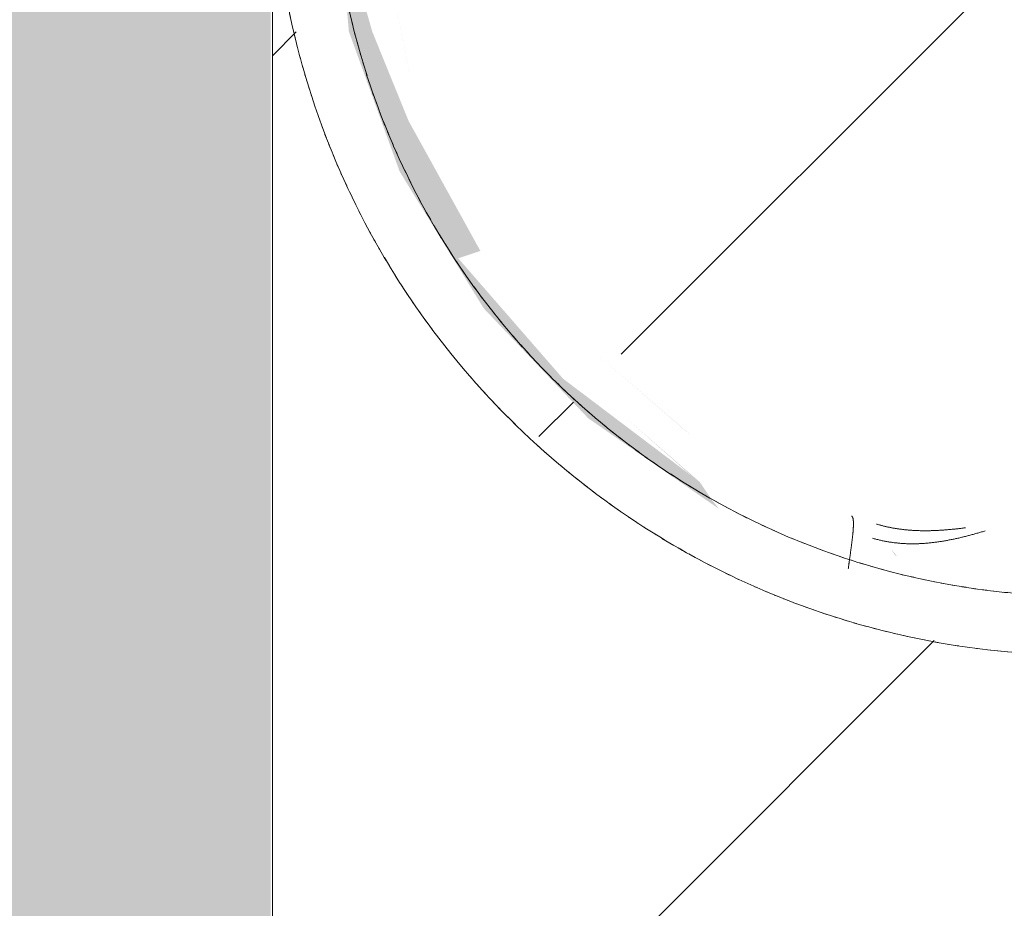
# Model space of a CAD drawing. Header units: millimetres. Extents: x 16156 to 91527, y 4646 to 113494.
# Tile 162 of 210: x 24425 to 24760, y 81921 to 82223. Entities that reach past the tile are written whole.
import ezdxf

# ---------------------------------------------------------------- set-up
doc = ezdxf.new("R2010")
doc.units = ezdxf.units.MM
doc.linetypes.add('ARC Demolished', pattern=[7.14375, 4.7625, -2.38125])
for name, color, linetype, lineweight in [('A--A2__Ruwbouw', 8, 'Continuous', 9), ('A--AR9__AlgVoorz', 1, 'Continuous', 9), ('A--L22__Binnenwanden', 2, 'Continuous', 9), ('A--L74__VasteSanitaireVoorz', 1, 'ARC Demolished', 9), ('A--L82__LosseGebruikersInvent', 1, 'ARC Demolished', 9), ('A--LR9__AlgVoorz', 7, 'Continuous', 9)]:
    doc.layers.add(name, color=color, linetype=linetype, lineweight=lineweight)
pattern_1 = [(45, (0, 0), (-212.132, 212.132), [])]
pattern_2 = [(135, (82282.24, -24786.26), (-212.132, -212.132), [])]

# ---------------------------------------------------------------- blocks, each defined once
blk = doc.blocks.new('FP_199-AB-Begane grond - slooptekening')
at = {"layer": 'A--L82__LosseGebruikersInvent', "color": 240, "linetype": 'Continuous'}
for p, q in [((24715.49, 82046.99), (24715.8, 82046.9)), ((24715.49, 82046.99), (24715.8, 82046.9)), ((24715.8, 82046.9), (24716.1, 82046.81)), ((24715.8, 82046.9), (24716.1, 82046.81)), ((24716.1, 82046.81), (24716.4, 82046.73)), ((24716.1, 82046.81), (24716.4, 82046.73)), ((24716.4, 82046.73), (24716.71, 82046.65)), ((24716.4, 82046.73), (24716.71, 82046.65)), ((24716.71, 82046.65), (24717.01, 82046.57)), ((24716.71, 82046.65), (24717.01, 82046.57)), ((24717.01, 82046.57), (24717.32, 82046.49)), ((24717.01, 82046.57), (24717.32, 82046.49)), ((24717.32, 82046.49), (24717.63, 82046.41)), ((24717.32, 82046.49), (24717.63, 82046.41)), ((24717.63, 82046.41), (24717.93, 82046.34)), ((24717.63, 82046.41), (24717.93, 82046.34)), ((24717.93, 82046.34), (24718.24, 82046.27)), ((24717.93, 82046.34), (24718.24, 82046.27)), ((24718.24, 82046.27), (24718.55, 82046.2)), ((24718.24, 82046.27), (24718.55, 82046.2)), ((24741.01, 82046.25), (24741.33, 82046.31)), ((24741.01, 82046.25), (24741.33, 82046.31)), ((24741.33, 82046.31), (24741.66, 82046.37)), ((24741.33, 82046.31), (24741.66, 82046.37)), ((24741.66, 82046.37), (24741.98, 82046.43)), ((24741.66, 82046.37), (24741.98, 82046.43)), ((24741.98, 82046.43), (24742.31, 82046.5)), ((24741.98, 82046.43), (24742.31, 82046.5)), ((24742.31, 82046.5), (24742.64, 82046.56)), ((24742.31, 82046.5), (24742.64, 82046.56)), ((24742.64, 82046.56), (24742.96, 82046.63)), ((24742.64, 82046.56), (24742.96, 82046.63)), ((24742.96, 82046.63), (24743.29, 82046.7)), ((24742.96, 82046.63), (24743.29, 82046.7)), ((24743.29, 82046.7), (24743.61, 82046.77)), ((24743.29, 82046.7), (24743.61, 82046.77)), ((24743.61, 82046.77), (24743.94, 82046.84)), ((24743.61, 82046.77), (24743.94, 82046.84)), ((24743.94, 82046.84), (24744.26, 82046.91)), ((24743.94, 82046.84), (24744.26, 82046.91)), ((24744.26, 82046.91), (24744.59, 82046.98)), ((24744.26, 82046.91), (24744.59, 82046.98)), ((24744.59, 82046.98), (24744.91, 82047.05)), ((24744.59, 82046.98), (24744.91, 82047.05)), ((24744.91, 82047.05), (24745.23, 82047.13)), ((24744.91, 82047.05), (24745.23, 82047.13)), ((24745.23, 82047.13), (24745.56, 82047.21)), ((24745.23, 82047.13), (24745.56, 82047.21)), ((24745.56, 82047.21), (24745.88, 82047.28)), ((24745.56, 82047.21), (24745.88, 82047.28)), ((24745.88, 82047.28), (24746.21, 82047.36)), ((24745.88, 82047.28), (24746.21, 82047.36)), ((24746.21, 82047.36), (24746.53, 82047.44)), ((24746.21, 82047.36), (24746.53, 82047.44)), ((24746.53, 82047.44), (24746.85, 82047.52)), ((24746.53, 82047.44), (24746.85, 82047.52)), ((24746.85, 82047.52), (24747.18, 82047.6)), ((24746.85, 82047.52), (24747.18, 82047.6)), ((24747.18, 82047.6), (24747.5, 82047.68)), ((24747.18, 82047.6), (24747.5, 82047.68)), ((24747.5, 82047.68), (24747.82, 82047.77)), ((24747.5, 82047.68), (24747.82, 82047.77)), ((24747.82, 82047.77), (24748.15, 82047.85)), ((24747.82, 82047.77), (24748.15, 82047.85)), ((24748.15, 82047.85), (24748.47, 82047.93)), ((24748.15, 82047.85), (24748.47, 82047.93)), ((24748.47, 82047.93), (24748.79, 82048.02)), ((24748.47, 82047.93), (24748.79, 82048.02)), ((24748.79, 82048.02), (24749.11, 82048.1)), ((24748.79, 82048.02), (24749.11, 82048.1)), ((24749.11, 82048.1), (24749.43, 82048.19)), ((24749.11, 82048.1), (24749.43, 82048.19)), ((24749.43, 82048.19), (24749.76, 82048.28)), ((24749.43, 82048.19), (24749.76, 82048.28)), ((24749.76, 82048.28), (24750.08, 82048.37)), ((24749.76, 82048.28), (24750.08, 82048.37)), ((24750.08, 82048.37), (24750.4, 82048.46)), ((24750.08, 82048.37), (24750.4, 82048.46)), ((24750.4, 82048.46), (24750.72, 82048.55)), ((24750.4, 82048.46), (24750.72, 82048.55)), ((24750.72, 82048.55), (24751.04, 82048.64)), ((24750.72, 82048.55), (24751.04, 82048.64)), ((24751.04, 82048.64), (24751.36, 82048.73)), ((24751.04, 82048.64), (24751.36, 82048.73)), ((24751.36, 82048.73), (24751.68, 82048.82)), ((24751.36, 82048.73), (24751.68, 82048.82)), ((24751.68, 82048.82), (24752, 82048.91)), ((24751.68, 82048.82), (24752, 82048.91)), ((24752, 82048.91), (24752.32, 82049.01)), ((24752, 82048.91), (24752.32, 82049.01)), ((24752.32, 82049.01), (24752.64, 82049.1)), ((24752.32, 82049.01), (24752.64, 82049.1)), ((24752.64, 82049.1), (24752.96, 82049.19)), ((24752.64, 82049.1), (24752.96, 82049.19)), ((24752.96, 82049.19), (24753.28, 82049.29)), ((24752.96, 82049.19), (24753.28, 82049.29)), ((24753.28, 82049.29), (24753.6, 82049.38)), ((24753.28, 82049.29), (24753.6, 82049.38)), ((24753.6, 82049.38), (24753.91, 82049.48)), ((24753.6, 82049.38), (24753.91, 82049.48)), ((24718.55, 82046.2), (24718.86, 82046.13)), ((24718.55, 82046.2), (24718.86, 82046.13)), ((24718.86, 82046.13), (24719.17, 82046.07)), ((24718.86, 82046.13), (24719.17, 82046.07)), ((24719.17, 82046.07), (24719.48, 82046.01)), ((24719.17, 82046.07), (24719.48, 82046.01)), ((24719.48, 82046.01), (24719.79, 82045.94)), ((24719.48, 82046.01), (24719.79, 82045.94)), ((24719.79, 82045.94), (24720.1, 82045.89)), ((24719.79, 82045.94), (24720.1, 82045.89)), ((24720.1, 82045.89), (24720.41, 82045.83)), ((24720.1, 82045.89), (24720.41, 82045.83)), ((24720.41, 82045.83), (24720.72, 82045.78)), ((24720.41, 82045.83), (24720.72, 82045.78)), ((24720.72, 82045.78), (24721.04, 82045.72)), ((24720.72, 82045.78), (24721.04, 82045.72)), ((24721.04, 82045.72), (24721.35, 82045.67)), ((24721.04, 82045.72), (24721.35, 82045.67)), ((24721.35, 82045.67), (24721.66, 82045.62)), ((24721.35, 82045.67), (24721.66, 82045.62)), ((24721.66, 82045.62), (24721.98, 82045.58)), ((24721.66, 82045.62), (24721.98, 82045.58)), ((24721.98, 82045.58), (24722.29, 82045.54)), ((24721.98, 82045.58), (24722.29, 82045.54)), ((24722.29, 82045.54), (24722.6, 82045.49)), ((24722.29, 82045.54), (24722.6, 82045.49)), ((24722.6, 82045.49), (24722.92, 82045.45)), ((24722.6, 82045.49), (24722.92, 82045.45)), ((24722.92, 82045.45), (24723.24, 82045.42)), ((24722.92, 82045.45), (24723.24, 82045.42)), ((24723.24, 82045.42), (24723.55, 82045.38)), ((24723.24, 82045.42), (24723.55, 82045.38)), ((24723.55, 82045.38), (24723.87, 82045.35)), ((24723.55, 82045.38), (24723.87, 82045.35)), ((24723.87, 82045.35), (24724.19, 82045.32)), ((24723.87, 82045.35), (24724.19, 82045.32)), ((24724.19, 82045.32), (24724.5, 82045.29)), ((24724.19, 82045.32), (24724.5, 82045.29)), ((24724.5, 82045.29), (24724.82, 82045.26)), ((24724.5, 82045.29), (24724.82, 82045.26)), ((24724.82, 82045.26), (24725.14, 82045.23)), ((24724.82, 82045.26), (24725.14, 82045.23)), ((24725.14, 82045.23), (24725.46, 82045.21)), ((24725.14, 82045.23), (24725.46, 82045.21)), ((24725.46, 82045.21), (24725.78, 82045.19)), ((24725.46, 82045.21), (24725.78, 82045.19)), ((24725.78, 82045.19), (24726.1, 82045.17)), ((24725.78, 82045.19), (24726.1, 82045.17)), ((24726.1, 82045.17), (24726.42, 82045.15)), ((24726.1, 82045.17), (24726.42, 82045.15)), ((24726.42, 82045.15), (24726.74, 82045.14)), ((24726.42, 82045.15), (24726.74, 82045.14)), ((24726.74, 82045.14), (24727.06, 82045.12)), ((24726.74, 82045.14), (24727.06, 82045.12)), ((24727.06, 82045.12), (24727.38, 82045.11)), ((24727.06, 82045.12), (24727.38, 82045.11)), ((24727.38, 82045.11), (24727.7, 82045.1)), ((24727.38, 82045.11), (24727.7, 82045.1)), ((24727.7, 82045.1), (24728.02, 82045.09)), ((24727.7, 82045.1), (24728.02, 82045.09)), ((24728.02, 82045.09), (24728.34, 82045.09)), ((24728.02, 82045.09), (24728.34, 82045.09)), ((24728.34, 82045.09), (24728.66, 82045.09)), ((24728.34, 82045.09), (24728.66, 82045.09)), ((24728.66, 82045.09), (24728.98, 82045.08)), ((24728.66, 82045.09), (24728.98, 82045.08)), ((24728.98, 82045.08), (24729.31, 82045.08)), ((24728.98, 82045.08), (24729.31, 82045.08)), ((24729.31, 82045.08), (24729.63, 82045.09)), ((24729.31, 82045.08), (24729.63, 82045.09)), ((24729.63, 82045.09), (24729.95, 82045.09)), ((24729.63, 82045.09), (24729.95, 82045.09)), ((24729.95, 82045.09), (24730.27, 82045.1)), ((24729.95, 82045.09), (24730.27, 82045.1)), ((24730.27, 82045.1), (24730.6, 82045.1)), ((24730.27, 82045.1), (24730.6, 82045.1)), ((24730.6, 82045.1), (24730.92, 82045.11)), ((24730.6, 82045.1), (24730.92, 82045.11)), ((24730.92, 82045.11), (24731.24, 82045.12)), ((24730.92, 82045.11), (24731.24, 82045.12)), ((24731.24, 82045.12), (24731.57, 82045.14)), ((24731.24, 82045.12), (24731.57, 82045.14)), ((24731.57, 82045.14), (24731.89, 82045.15)), ((24731.57, 82045.14), (24731.89, 82045.15)), ((24731.89, 82045.15), (24732.22, 82045.17)), ((24731.89, 82045.15), (24732.22, 82045.17)), ((24732.22, 82045.17), (24732.54, 82045.19)), ((24732.22, 82045.17), (24732.54, 82045.19)), ((24732.54, 82045.19), (24732.87, 82045.21)), ((24732.54, 82045.19), (24732.87, 82045.21)), ((24732.87, 82045.21), (24733.19, 82045.23)), ((24732.87, 82045.21), (24733.19, 82045.23)), ((24733.19, 82045.23), (24733.52, 82045.25)), ((24733.19, 82045.23), (24733.52, 82045.25)), ((24733.52, 82045.25), (24733.84, 82045.28)), ((24733.52, 82045.25), (24733.84, 82045.28)), ((24733.84, 82045.28), (24734.17, 82045.31)), ((24733.84, 82045.28), (24734.17, 82045.31)), ((24734.17, 82045.31), (24734.49, 82045.34)), ((24734.17, 82045.31), (24734.49, 82045.34)), ((24734.49, 82045.34), (24734.82, 82045.37)), ((24734.49, 82045.34), (24734.82, 82045.37)), ((24734.82, 82045.37), (24735.14, 82045.4)), ((24734.82, 82045.37), (24735.14, 82045.4)), ((24735.14, 82045.4), (24735.47, 82045.43)), ((24735.14, 82045.4), (24735.47, 82045.43)), ((24735.47, 82045.43), (24735.79, 82045.47)), ((24735.47, 82045.43), (24735.79, 82045.47)), ((24735.79, 82045.47), (24736.12, 82045.51)), ((24735.79, 82045.47), (24736.12, 82045.51)), ((24736.12, 82045.51), (24736.44, 82045.54)), ((24736.12, 82045.51), (24736.44, 82045.54)), ((24736.44, 82045.54), (24736.77, 82045.58)), ((24736.44, 82045.54), (24736.77, 82045.58)), ((24736.77, 82045.58), (24737.1, 82045.63)), ((24736.77, 82045.58), (24737.1, 82045.63)), ((24737.1, 82045.63), (24737.42, 82045.67)), ((24737.1, 82045.63), (24737.42, 82045.67)), ((24737.42, 82045.67), (24737.75, 82045.72)), ((24737.42, 82045.67), (24737.75, 82045.72)), ((24737.75, 82045.72), (24738.07, 82045.76)), ((24737.75, 82045.72), (24738.07, 82045.76)), ((24738.07, 82045.76), (24738.4, 82045.81)), ((24738.07, 82045.76), (24738.4, 82045.81)), ((24738.4, 82045.81), (24738.73, 82045.86)), ((24738.4, 82045.81), (24738.73, 82045.86)), ((24738.73, 82045.86), (24739.05, 82045.91)), ((24738.73, 82045.86), (24739.05, 82045.91)), ((24739.05, 82045.91), (24739.38, 82045.96)), ((24739.05, 82045.91), (24739.38, 82045.96)), ((24739.38, 82045.96), (24739.7, 82046.02)), ((24739.38, 82045.96), (24739.7, 82046.02)), ((24739.7, 82046.02), (24740.03, 82046.07)), ((24739.7, 82046.02), (24740.03, 82046.07)), ((24740.03, 82046.07), (24740.36, 82046.13)), ((24740.03, 82046.07), (24740.36, 82046.13)), ((24740.36, 82046.13), (24740.68, 82046.19)), ((24740.36, 82046.13), (24740.68, 82046.19)), ((24740.68, 82046.19), (24741.01, 82046.25)), ((24740.68, 82046.19), (24741.01, 82046.25))]:
    blk.add_line(p, q, dxfattribs=at)
blk = doc.blocks.new('FP_206-AB-Begane grond - slooptekening')
at = {"layer": 'A--L74__VasteSanitaireVoorz', "color": 240, "linetype": 'Continuous'}
for p, q in [((227.73, -77.85), (227.75, -77.82)), ((227.73, -77.85), (227.75, -77.82)), ((227.75, -77.82), (227.76, -77.79)), ((227.75, -77.82), (227.76, -77.79)), ((227.76, -77.79), (227.78, -77.76)), ((227.76, -77.79), (227.78, -77.76)), ((227.78, -77.76), (227.8, -77.73)), ((227.78, -77.76), (227.8, -77.73)), ((227.8, -77.73), (227.83, -77.7)), ((227.8, -77.73), (227.83, -77.7)), ((227.83, -77.7), (227.86, -77.68)), ((227.83, -77.7), (227.86, -77.68)), ((227.86, -77.68), (227.89, -77.65)), ((227.86, -77.68), (227.89, -77.65)), ((227.89, -77.65), (227.92, -77.62)), ((227.89, -77.65), (227.92, -77.62)), ((227.92, -77.62), (227.95, -77.6)), ((227.92, -77.62), (227.95, -77.6)), ((227.95, -77.6), (227.99, -77.58)), ((227.95, -77.6), (227.99, -77.58)), ((227.99, -77.58), (228.03, -77.55)), ((227.99, -77.58), (228.03, -77.55)), ((228.03, -77.55), (228.07, -77.53)), ((228.03, -77.55), (228.07, -77.53)), ((228.07, -77.53), (228.11, -77.51)), ((228.07, -77.53), (228.11, -77.51)), ((228.11, -77.51), (228.16, -77.49)), ((228.11, -77.51), (228.16, -77.49)), ((228.16, -77.49), (228.21, -77.47)), ((228.16, -77.49), (228.21, -77.47)), ((228.21, -77.47), (228.26, -77.45)), ((228.21, -77.47), (228.26, -77.45)), ((228.26, -77.45), (228.31, -77.43)), ((228.26, -77.45), (228.31, -77.43)), ((228.31, -77.43), (228.37, -77.41)), ((228.31, -77.43), (228.37, -77.41)), ((228.37, -77.41), (228.42, -77.4)), ((228.37, -77.41), (228.42, -77.4)), ((228.42, -77.4), (228.49, -77.38)), ((228.42, -77.4), (228.49, -77.38)), ((228.49, -77.38), (228.55, -77.37)), ((228.49, -77.38), (228.55, -77.37)), ((228.55, -77.37), (228.61, -77.35)), ((228.55, -77.37), (228.61, -77.35)), ((228.61, -77.35), (228.68, -77.34)), ((228.61, -77.35), (228.68, -77.34)), ((228.68, -77.34), (228.75, -77.33)), ((228.68, -77.34), (228.75, -77.33)), ((228.75, -77.33), (228.82, -77.31)), ((228.75, -77.33), (228.82, -77.31)), ((228.82, -77.31), (228.9, -77.3)), ((228.82, -77.31), (228.9, -77.3)), ((228.9, -77.3), (228.97, -77.29)), ((228.9, -77.3), (228.97, -77.29)), ((228.97, -77.29), (229.05, -77.28)), ((228.97, -77.29), (229.05, -77.28)), ((229.05, -77.28), (229.13, -77.27)), ((229.05, -77.28), (229.13, -77.27)), ((229.13, -77.27), (229.22, -77.26)), ((229.13, -77.27), (229.22, -77.26)), ((229.22, -77.26), (229.3, -77.26)), ((229.22, -77.26), (229.3, -77.26)), ((229.3, -77.26), (229.39, -77.25)), ((229.3, -77.26), (229.39, -77.25)), ((229.39, -77.25), (229.48, -77.24)), ((229.39, -77.25), (229.48, -77.24)), ((229.48, -77.24), (229.57, -77.24)), ((229.48, -77.24), (229.57, -77.24)), ((229.57, -77.24), (229.67, -77.23)), ((229.57, -77.24), (229.67, -77.23)), ((229.67, -77.23), (229.77, -77.23)), ((229.67, -77.23), (229.77, -77.23)), ((229.77, -77.23), (229.87, -77.23)), ((229.77, -77.23), (229.87, -77.23)), ((229.87, -77.23), (229.97, -77.22)), ((229.87, -77.23), (229.97, -77.22)), ((229.97, -77.22), (230.07, -77.22)), ((229.97, -77.22), (230.07, -77.22)), ((230.07, -77.22), (230.18, -77.22)), ((230.07, -77.22), (230.18, -77.22)), ((230.18, -77.22), (230.28, -77.22)), ((230.18, -77.22), (230.28, -77.22)), ((230.28, -77.22), (230.39, -77.22)), ((230.28, -77.22), (230.39, -77.22)), ((230.39, -77.22), (230.51, -77.22)), ((230.39, -77.22), (230.51, -77.22)), ((230.51, -77.22), (230.62, -77.22)), ((230.51, -77.22), (230.62, -77.22)), ((230.62, -77.22), (230.74, -77.23)), ((230.62, -77.22), (230.74, -77.23)), ((230.74, -77.23), (230.86, -77.23)), ((230.74, -77.23), (230.86, -77.23)), ((230.86, -77.23), (230.98, -77.23)), ((230.86, -77.23), (230.98, -77.23)), ((230.98, -77.23), (231.1, -77.24)), ((230.98, -77.23), (231.1, -77.24)), ((231.1, -77.24), (231.22, -77.24)), ((231.1, -77.24), (231.22, -77.24)), ((231.22, -77.24), (231.35, -77.25)), ((231.22, -77.24), (231.35, -77.25)), ((231.35, -77.25), (231.48, -77.25)), ((231.35, -77.25), (231.48, -77.25)), ((231.48, -77.25), (231.61, -77.26)), ((231.48, -77.25), (231.61, -77.26)), ((231.61, -77.26), (231.74, -77.27)), ((231.61, -77.26), (231.74, -77.27)), ((231.74, -77.27), (231.87, -77.28)), ((231.74, -77.27), (231.87, -77.28)), ((231.87, -77.28), (232.01, -77.29)), ((231.87, -77.28), (232.01, -77.29)), ((232.01, -77.29), (232.15, -77.29)), ((232.01, -77.29), (232.15, -77.29)), ((232.15, -77.29), (232.29, -77.3)), ((232.15, -77.29), (232.29, -77.3)), ((232.29, -77.3), (232.43, -77.31)), ((232.29, -77.3), (232.43, -77.31)), ((232.43, -77.31), (232.57, -77.33)), ((232.43, -77.31), (232.57, -77.33)), ((232.57, -77.33), (232.72, -77.34)), ((232.57, -77.33), (232.72, -77.34)), ((232.72, -77.34), (232.87, -77.35)), ((232.72, -77.34), (232.87, -77.35)), ((232.87, -77.35), (233.02, -77.36)), ((232.87, -77.35), (233.02, -77.36)), ((233.02, -77.36), (233.17, -77.37)), ((233.02, -77.36), (233.17, -77.37)), ((233.17, -77.37), (233.32, -77.39)), ((233.17, -77.37), (233.32, -77.39)), ((233.32, -77.39), (233.48, -77.4)), ((233.32, -77.39), (233.48, -77.4)), ((233.48, -77.4), (233.63, -77.42)), ((233.48, -77.4), (233.63, -77.42)), ((233.63, -77.42), (233.79, -77.43)), ((233.63, -77.42), (233.79, -77.43)), ((233.79, -77.43), (233.95, -77.45)), ((233.79, -77.43), (233.95, -77.45)), ((233.95, -77.45), (234.11, -77.46)), ((233.95, -77.45), (234.11, -77.46)), ((234.11, -77.46), (234.27, -77.48)), ((234.11, -77.46), (234.27, -77.48)), ((234.27, -77.48), (234.44, -77.5)), ((234.27, -77.48), (234.44, -77.5)), ((234.44, -77.5), (234.6, -77.52)), ((234.44, -77.5), (234.6, -77.52)), ((234.6, -77.52), (234.77, -77.53)), ((234.6, -77.52), (234.77, -77.53)), ((234.77, -77.53), (234.94, -77.55)), ((234.77, -77.53), (234.94, -77.55)), ((234.94, -77.55), (235.11, -77.57)), ((234.94, -77.55), (235.11, -77.57)), ((235.11, -77.57), (235.28, -77.59)), ((235.11, -77.57), (235.28, -77.59)), ((235.28, -77.59), (235.45, -77.61)), ((235.28, -77.59), (235.45, -77.61)), ((235.45, -77.61), (235.63, -77.63)), ((235.45, -77.61), (235.63, -77.63)), ((235.63, -77.63), (235.81, -77.65)), ((235.63, -77.63), (235.81, -77.65)), ((235.81, -77.65), (235.98, -77.67)), ((235.81, -77.65), (235.98, -77.67)), ((235.98, -77.67), (236.16, -77.7)), ((235.98, -77.67), (236.16, -77.7)), ((236.16, -77.7), (236.34, -77.72)), ((236.16, -77.7), (236.34, -77.72)), ((236.34, -77.72), (236.52, -77.74)), ((236.34, -77.72), (236.52, -77.74)), ((236.52, -77.74), (236.71, -77.76)), ((236.52, -77.74), (236.71, -77.76)), ((236.71, -77.76), (236.89, -77.79)), ((236.71, -77.76), (236.89, -77.79)), ((236.89, -77.79), (237.08, -77.81)), ((236.89, -77.79), (237.08, -77.81)), ((237.08, -77.81), (237.26, -77.83)), ((237.08, -77.81), (237.26, -77.83)), ((237.26, -77.83), (237.45, -77.86)), ((237.26, -77.83), (237.45, -77.86)), ((237.45, -77.86), (237.64, -77.88)), ((237.45, -77.86), (237.64, -77.88)), ((237.64, -77.88), (237.83, -77.91)), ((237.64, -77.88), (237.83, -77.91)), ((237.83, -77.91), (238.02, -77.93)), ((237.83, -77.91), (238.02, -77.93)), ((238.02, -77.93), (238.21, -77.96)), ((238.02, -77.93), (238.21, -77.96)), ((238.21, -77.96), (238.41, -77.98)), ((238.21, -77.96), (238.41, -77.98)), ((238.41, -77.98), (238.6, -78.01)), ((238.41, -77.98), (238.6, -78.01)), ((238.6, -78.01), (238.8, -78.03)), ((238.6, -78.01), (238.8, -78.03)), ((238.8, -78.03), (238.99, -78.06)), ((238.8, -78.03), (238.99, -78.06)), ((238.99, -78.06), (239.19, -78.09)), ((238.99, -78.06), (239.19, -78.09)), ((239.19, -78.09), (239.39, -78.11)), ((239.19, -78.09), (239.39, -78.11)), ((239.39, -78.11), (239.59, -78.14)), ((239.39, -78.11), (239.59, -78.14)), ((239.59, -78.14), (239.79, -78.17)), ((239.59, -78.14), (239.79, -78.17)), ((239.79, -78.17), (239.99, -78.19)), ((239.79, -78.17), (239.99, -78.19)), ((239.99, -78.19), (240.19, -78.22)), ((239.99, -78.19), (240.19, -78.22)), ((240.19, -78.22), (240.39, -78.25)), ((240.19, -78.22), (240.39, -78.25)), ((240.39, -78.25), (240.59, -78.28)), ((240.39, -78.25), (240.59, -78.28)), ((240.59, -78.28), (240.8, -78.31)), ((240.59, -78.28), (240.8, -78.31)), ((240.8, -78.31), (241, -78.34)), ((240.8, -78.31), (241, -78.34)), ((241, -78.34), (241.21, -78.36)), ((241, -78.34), (241.21, -78.36)), ((241.21, -78.36), (241.41, -78.39)), ((241.21, -78.36), (241.41, -78.39)), ((241.41, -78.39), (241.62, -78.42)), ((241.41, -78.39), (241.62, -78.42)), ((241.62, -78.42), (241.82, -78.45)), ((241.62, -78.42), (241.82, -78.45)), ((241.82, -78.45), (242.03, -78.48)), ((241.82, -78.45), (242.03, -78.48)), ((242.03, -78.48), (242.24, -78.51)), ((242.03, -78.48), (242.24, -78.51)), ((242.24, -78.51), (242.45, -78.54)), ((242.24, -78.51), (242.45, -78.54)), ((242.45, -78.54), (242.66, -78.57)), ((242.45, -78.54), (242.66, -78.57)), ((242.66, -78.57), (242.87, -78.6)), ((242.66, -78.57), (242.87, -78.6)), ((242.87, -78.6), (243.08, -78.63)), ((242.87, -78.6), (243.08, -78.63)), ((243.08, -78.63), (243.29, -78.66)), ((243.08, -78.63), (243.29, -78.66)), ((243.29, -78.66), (243.5, -78.69)), ((243.29, -78.66), (243.5, -78.69)), ((243.5, -78.69), (243.71, -78.72)), ((243.5, -78.69), (243.71, -78.72)), ((243.71, -78.72), (243.92, -78.74)), ((243.71, -78.72), (243.92, -78.74)), ((243.92, -78.74), (244.13, -78.77)), ((243.92, -78.74), (244.13, -78.77)), ((244.13, -78.77), (244.34, -78.8)), ((244.13, -78.77), (244.34, -78.8)), ((244.34, -78.8), (244.55, -78.83)), ((244.34, -78.8), (244.55, -78.83)), ((244.55, -78.83), (244.76, -78.86)), ((244.55, -78.83), (244.76, -78.86)), ((244.76, -78.86), (244.98, -78.89)), ((244.76, -78.86), (244.98, -78.89)), ((244.98, -78.89), (245.19, -78.92)), ((244.98, -78.89), (245.19, -78.92)), ((245.19, -78.92), (245.4, -78.95)), ((245.19, -78.92), (245.4, -78.95)), ((245.4, -78.95), (245.61, -78.98)), ((245.4, -78.95), (245.61, -78.98))]:
    blk.add_line(p, q, dxfattribs=at)
at = {"layer": 'A--L74__VasteSanitaireVoorz', "flags": 128}
blk.add_lwpolyline([(255, 0), (254.8, -10.2), (254.18, -20.38), (253.17, -30.53), (251.74, -40.63), (249.92, -50.66), (247.69, -60.61), (245.07, -70.47), (242.06, -80.21), (238.65, -89.83), (234.87, -99.3), (230.71, -108.61), (226.18, -117.75), (221.29, -126.7), (216.05, -135.45), (210.46, -143.98), (204.53, -152.28), (198.28, -160.34), (191.71, -168.14), (184.83, -175.67), (177.66, -182.93), (170.2, -189.88), (162.47, -196.54), (154.48, -202.88), (146.25, -208.89), (137.78, -214.58), (129.09, -219.91), (120.19, -224.9), (111.1, -229.53), (101.83, -233.78), (92.4, -237.67), (82.82, -241.17), (73.11, -244.29), (63.28, -247.02), (53.36, -249.36), (43.34, -251.29), (33.26, -252.82), (23.12, -253.95), (12.95, -254.67), (2.75, -254.99), (-7.45, -254.89), (-17.63, -254.39), (-27.79, -253.48), (-37.91, -252.17), (-47.96, -250.45), (-57.94, -248.33), (-67.82, -245.82), (-77.6, -242.91), (-87.25, -239.61), (-96.76, -235.93), (-106.12, -231.87), (-115.3, -227.44), (-124.31, -222.65), (-133.11, -217.5), (-141.7, -212), (-150.07, -206.17), (-158.19, -200), (-166.06, -193.51), (-173.67, -186.72), (-181, -179.62), (-188.04, -172.24), (-194.77, -164.59), (-201.2, -156.67), (-207.3, -148.49), (-213.08, -140.09), (-218.51, -131.45), (-223.59, -122.61), (-228.31, -113.57), (-232.67, -104.35), (-236.66, -94.96), (-240.27, -85.42), (-243.49, -75.75), (-246.32, -65.95), (-248.76, -56.04), (-250.81, -46.05), (-252.45, -35.99), (-253.69, -25.86), (-254.52, -15.7), (-254.94, -5.51), (-255, 0)], dxfattribs=at)
blk = doc.blocks.new('FP_208-AB-Begane grond - slooptekening')
at = {"layer": 'A--L74__VasteSanitaireVoorz', "color": 240, "linetype": 'Continuous'}
for p, q in [((231.75, -39.37), (231.72, -39.11)), ((231.75, -39.37), (231.72, -39.11)), ((231.78, -39.62), (231.75, -39.37)), ((231.78, -39.62), (231.75, -39.37)), ((231.82, -39.87), (231.78, -39.62)), ((231.82, -39.87), (231.78, -39.62)), ((231.85, -40.12), (231.82, -39.87)), ((231.85, -40.12), (231.82, -39.87)), ((231.88, -40.37), (231.85, -40.12)), ((231.88, -40.37), (231.85, -40.12)), ((231.91, -40.63), (231.88, -40.37)), ((231.91, -40.63), (231.88, -40.37)), ((231.94, -40.88), (231.91, -40.63)), ((231.94, -40.88), (231.91, -40.63)), ((231.96, -41.13), (231.94, -40.88)), ((231.96, -41.13), (231.94, -40.88)), ((231.99, -41.38), (231.96, -41.13)), ((231.99, -41.38), (231.96, -41.13)), ((232.02, -41.63), (231.99, -41.38)), ((232.02, -41.63), (231.99, -41.38)), ((232.05, -41.89), (232.02, -41.63)), ((232.05, -41.89), (232.02, -41.63)), ((232.08, -42.14), (232.05, -41.89)), ((232.08, -42.14), (232.05, -41.89)), ((232.1, -42.39), (232.08, -42.14)), ((232.1, -42.39), (232.08, -42.14)), ((232.13, -42.65), (232.1, -42.39)), ((232.13, -42.65), (232.1, -42.39)), ((232.16, -42.9), (232.13, -42.65)), ((232.16, -42.9), (232.13, -42.65)), ((232.18, -43.15), (232.16, -42.9)), ((232.18, -43.15), (232.16, -42.9)), ((232.21, -43.4), (232.18, -43.15)), ((232.21, -43.4), (232.18, -43.15)), ((232.23, -43.66), (232.21, -43.4)), ((232.23, -43.66), (232.21, -43.4)), ((232.26, -43.91), (232.23, -43.66)), ((232.26, -43.91), (232.23, -43.66)), ((232.28, -44.16), (232.26, -43.91)), ((232.28, -44.16), (232.26, -43.91)), ((232.31, -44.42), (232.28, -44.16)), ((232.31, -44.42), (232.28, -44.16)), ((232.33, -44.67), (232.31, -44.42)), ((232.33, -44.67), (232.31, -44.42)), ((232.35, -44.92), (232.33, -44.67)), ((232.35, -44.92), (232.33, -44.67)), ((232.37, -45.18), (232.35, -44.92)), ((232.37, -45.18), (232.35, -44.92)), ((232.39, -45.43), (232.37, -45.18)), ((232.39, -45.43), (232.37, -45.18)), ((232.42, -45.68), (232.39, -45.43)), ((232.42, -45.68), (232.39, -45.43)), ((232.44, -45.94), (232.42, -45.68)), ((232.44, -45.94), (232.42, -45.68)), ((232.45, -46.19), (232.44, -45.94)), ((232.45, -46.19), (232.44, -45.94)), ((232.47, -46.45), (232.45, -46.19)), ((232.47, -46.45), (232.45, -46.19)), ((232.49, -46.7), (232.47, -46.45)), ((232.49, -46.7), (232.47, -46.45)), ((232.51, -46.95), (232.49, -46.7)), ((232.51, -46.95), (232.49, -46.7)), ((232.53, -47.21), (232.51, -46.95)), ((232.53, -47.21), (232.51, -46.95)), ((232.54, -47.46), (232.53, -47.21)), ((232.54, -47.46), (232.53, -47.21)), ((232.56, -47.71), (232.54, -47.46)), ((232.56, -47.71), (232.54, -47.46)), ((232.57, -47.97), (232.56, -47.71)), ((232.57, -47.97), (232.56, -47.71)), ((232.59, -48.22), (232.57, -47.97)), ((232.59, -48.22), (232.57, -47.97)), ((232.6, -48.47), (232.59, -48.22)), ((232.6, -48.47), (232.59, -48.22)), ((232.62, -48.73), (232.6, -48.47)), ((232.62, -48.73), (232.6, -48.47)), ((232.63, -48.98), (232.62, -48.73)), ((232.63, -48.98), (232.62, -48.73)), ((232.64, -49.24), (232.63, -48.98)), ((232.64, -49.24), (232.63, -48.98)), ((232.65, -49.49), (232.64, -49.24)), ((232.65, -49.49), (232.64, -49.24)), ((232.66, -49.74), (232.65, -49.49)), ((232.66, -49.74), (232.65, -49.49)), ((232.67, -50), (232.66, -49.74)), ((232.67, -50), (232.66, -49.74)), ((232.68, -50.25), (232.67, -50)), ((232.68, -50.25), (232.67, -50)), ((232.69, -50.5), (232.68, -50.25)), ((232.69, -50.5), (232.68, -50.25)), ((232.69, -50.76), (232.69, -50.5)), ((232.69, -50.76), (232.69, -50.5)), ((232.7, -51.01), (232.69, -50.76)), ((232.7, -51.01), (232.69, -50.76)), ((232.71, -51.26), (232.7, -51.01)), ((232.71, -51.26), (232.7, -51.01)), ((232.71, -51.52), (232.71, -51.26)), ((232.71, -51.52), (232.71, -51.26)), ((232.71, -51.77), (232.71, -51.52)), ((232.71, -51.77), (232.71, -51.52)), ((232.72, -52.02), (232.71, -51.77)), ((232.72, -52.02), (232.71, -51.77)), ((232.71, -53.79), (232.72, -53.54)), ((232.71, -53.79), (232.72, -53.54)), ((232.72, -52.28), (232.72, -52.02)), ((232.72, -52.28), (232.72, -52.02)), ((232.72, -52.53), (232.72, -52.28)), ((232.72, -52.53), (232.72, -52.28)), ((232.72, -52.78), (232.72, -52.53)), ((232.72, -52.78), (232.72, -52.53)), ((232.72, -53.03), (232.72, -52.78)), ((232.72, -53.03), (232.72, -52.78)), ((232.72, -53.29), (232.72, -53.03)), ((232.72, -53.29), (232.72, -53.03)), ((232.72, -53.54), (232.72, -53.29)), ((232.72, -53.54), (232.72, -53.29)), ((232.59, -57.07), (232.61, -56.82)), ((232.59, -57.07), (232.61, -56.82)), ((232.61, -56.82), (232.62, -56.56)), ((232.61, -56.82), (232.62, -56.56)), ((232.62, -56.56), (232.63, -56.31)), ((232.62, -56.56), (232.63, -56.31)), ((232.63, -56.31), (232.65, -56.06)), ((232.63, -56.31), (232.65, -56.06)), ((232.65, -56.06), (232.66, -55.81)), ((232.65, -56.06), (232.66, -55.81)), ((232.66, -55.81), (232.67, -55.56)), ((232.66, -55.81), (232.67, -55.56)), ((232.67, -55.56), (232.68, -55.31)), ((232.67, -55.56), (232.68, -55.31)), ((232.68, -55.31), (232.69, -55.05)), ((232.68, -55.31), (232.69, -55.05)), ((232.69, -54.8), (232.7, -54.55)), ((232.69, -54.8), (232.7, -54.55)), ((232.69, -55.05), (232.69, -54.8)), ((232.69, -55.05), (232.69, -54.8)), ((232.7, -54.55), (232.71, -54.3)), ((232.7, -54.55), (232.71, -54.3)), ((232.71, -54.05), (232.71, -53.79)), ((232.71, -54.05), (232.71, -53.79)), ((232.71, -54.3), (232.71, -54.05)), ((232.71, -54.3), (232.71, -54.05)), ((232.27, -60.56), (232.3, -60.32)), ((232.27, -60.56), (232.3, -60.32)), ((232.3, -60.32), (232.33, -60.07)), ((232.3, -60.32), (232.33, -60.07)), ((232.33, -60.07), (232.36, -59.82)), ((232.33, -60.07), (232.36, -59.82)), ((232.36, -59.82), (232.38, -59.57)), ((232.36, -59.82), (232.38, -59.57)), ((232.38, -59.57), (232.41, -59.32)), ((232.38, -59.57), (232.41, -59.32)), ((232.41, -59.32), (232.43, -59.07)), ((232.41, -59.32), (232.43, -59.07)), ((232.43, -59.07), (232.46, -58.82)), ((232.43, -59.07), (232.46, -58.82)), ((232.46, -58.82), (232.48, -58.57)), ((232.46, -58.82), (232.48, -58.57)), ((232.48, -58.57), (232.5, -58.32)), ((232.48, -58.57), (232.5, -58.32)), ((232.5, -58.32), (232.52, -58.07)), ((232.5, -58.32), (232.52, -58.07)), ((232.52, -58.07), (232.54, -57.82)), ((232.52, -58.07), (232.54, -57.82)), ((232.54, -57.82), (232.56, -57.57)), ((232.54, -57.82), (232.56, -57.57)), ((232.56, -57.57), (232.58, -57.32)), ((232.56, -57.57), (232.58, -57.32)), ((232.58, -57.32), (232.59, -57.07)), ((232.58, -57.32), (232.59, -57.07)), ((231.79, -63.78), (231.83, -63.53)), ((231.79, -63.78), (231.83, -63.53)), ((231.83, -63.53), (231.87, -63.28)), ((231.83, -63.53), (231.87, -63.28)), ((231.87, -63.28), (231.92, -63.04)), ((231.87, -63.28), (231.92, -63.04)), ((231.92, -63.04), (231.96, -62.79)), ((231.92, -63.04), (231.96, -62.79)), ((231.96, -62.79), (232, -62.55)), ((231.96, -62.79), (232, -62.55)), ((232, -62.55), (232.03, -62.3)), ((232, -62.55), (232.03, -62.3)), ((232.03, -62.3), (232.07, -62.05)), ((232.03, -62.3), (232.07, -62.05)), ((232.07, -62.05), (232.11, -61.8)), ((232.07, -62.05), (232.11, -61.8)), ((232.11, -61.8), (232.14, -61.56)), ((232.11, -61.8), (232.14, -61.56)), ((232.14, -61.56), (232.18, -61.31)), ((232.14, -61.56), (232.18, -61.31)), ((232.18, -61.31), (232.21, -61.06)), ((232.18, -61.31), (232.21, -61.06)), ((232.21, -61.06), (232.24, -60.81)), ((232.21, -61.06), (232.24, -60.81)), ((232.24, -60.81), (232.27, -60.56)), ((232.24, -60.81), (232.27, -60.56)), ((231.05, -67.18), (231.11, -66.94)), ((231.05, -67.18), (231.11, -66.94)), ((231.11, -66.94), (231.17, -66.7)), ((231.11, -66.94), (231.17, -66.7)), ((231.17, -66.7), (231.23, -66.46)), ((231.17, -66.7), (231.23, -66.46)), ((231.23, -66.46), (231.29, -66.22)), ((231.23, -66.46), (231.29, -66.22)), ((231.29, -66.22), (231.34, -65.97)), ((231.29, -66.22), (231.34, -65.97)), ((231.34, -65.97), (231.39, -65.73)), ((231.34, -65.97), (231.39, -65.73)), ((231.39, -65.73), (231.45, -65.49)), ((231.39, -65.73), (231.45, -65.49)), ((231.45, -65.49), (231.5, -65.24)), ((231.45, -65.49), (231.5, -65.24)), ((231.5, -65.24), (231.55, -65)), ((231.5, -65.24), (231.55, -65)), ((231.55, -65), (231.6, -64.76)), ((231.55, -65), (231.6, -64.76)), ((231.6, -64.76), (231.65, -64.51)), ((231.6, -64.76), (231.65, -64.51)), ((231.65, -64.51), (231.7, -64.27)), ((231.65, -64.51), (231.7, -64.27)), ((231.7, -64.27), (231.74, -64.02)), ((231.7, -64.27), (231.74, -64.02)), ((231.74, -64.02), (231.79, -63.78)), ((231.74, -64.02), (231.79, -63.78)), ((230.46, -69.34), (230.53, -69.11)), ((230.46, -69.34), (230.53, -69.11)), ((230.53, -69.11), (230.6, -68.87)), ((230.53, -69.11), (230.6, -68.87)), ((230.6, -68.87), (230.67, -68.63)), ((230.6, -68.87), (230.67, -68.63)), ((230.67, -68.63), (230.74, -68.39)), ((230.67, -68.63), (230.74, -68.39)), ((230.74, -68.39), (230.8, -68.15)), ((230.74, -68.39), (230.8, -68.15)), ((230.8, -68.15), (230.87, -67.91)), ((230.8, -68.15), (230.87, -67.91)), ((230.87, -67.91), (230.93, -67.67)), ((230.87, -67.91), (230.93, -67.67)), ((230.93, -67.67), (230.99, -67.43)), ((230.93, -67.67), (230.99, -67.43)), ((230.99, -67.43), (231.05, -67.18)), ((230.99, -67.43), (231.05, -67.18))]:
    blk.add_line(p, q, dxfattribs=at)
at = {"layer": 'A--L74__VasteSanitaireVoorz', "flags": 128}
blk.add_lwpolyline([(-255, 0), (-254.8, -10.2), (-254.18, -20.38), (-253.17, -30.53), (-251.74, -40.63), (-249.92, -50.66), (-247.69, -60.61), (-245.07, -70.47), (-242.06, -80.21), (-238.65, -89.83), (-234.87, -99.3), (-230.71, -108.61), (-226.18, -117.75), (-221.29, -126.7), (-216.05, -135.45), (-210.46, -143.98), (-204.53, -152.28), (-198.28, -160.34), (-191.71, -168.14), (-184.83, -175.67), (-177.66, -182.93), (-170.2, -189.88), (-162.47, -196.54), (-154.48, -202.88), (-146.25, -208.89), (-137.78, -214.58), (-129.09, -219.91), (-120.19, -224.9), (-111.1, -229.53), (-101.83, -233.78), (-92.4, -237.67), (-82.82, -241.17), (-73.11, -244.29), (-63.28, -247.02), (-53.36, -249.36), (-43.34, -251.29), (-33.26, -252.82), (-23.12, -253.95), (-12.95, -254.67), (-2.75, -254.99), (7.45, -254.89), (17.63, -254.39), (27.79, -253.48), (37.91, -252.17), (47.96, -250.45), (57.94, -248.33), (67.82, -245.82), (77.6, -242.91), (87.25, -239.61), (96.76, -235.93), (106.12, -231.87), (115.3, -227.44), (124.31, -222.65), (133.11, -217.5), (141.7, -212), (150.07, -206.17), (158.19, -200), (166.06, -193.51), (173.67, -186.72), (181, -179.62), (188.04, -172.24), (194.77, -164.59), (201.2, -156.67), (207.3, -148.49), (213.08, -140.09), (218.51, -131.45), (223.59, -122.61), (228.31, -113.57), (232.67, -104.35), (236.66, -94.96), (240.27, -85.42), (243.49, -75.75), (246.32, -65.95), (248.76, -56.04), (250.81, -46.05), (252.45, -35.99), (253.69, -25.86), (254.52, -15.7), (254.94, -5.51), (255, 0)], dxfattribs=at)
blk = doc.blocks.new('74_PF_Sink Kitchen Round - Sink Kitchen Round-V205-AB-Begane grond - slooptekening')
at = {"layer": 'A--L74__VasteSanitaireVoorz'}
h = blk.add_hatch(dxfattribs=at)
h.set_pattern_fill('FP_36', color=256, style=0, pattern_type=2)
h.set_pattern_definition(pattern_2)
h.paths.add_polyline_path([(275, 0), (258, 0), (240.69, -89.56), (221.49, -129.53), (183.73, -179.41), (145.11, -211.73), (101.96, -235.47), (52.29, -251.2), (0, -256.59), (-38.82, -254.07), (-105.24, -234.01), (-152.78, -206.16), (-194.45, -167.5), (-225.62, -122.38), (-247.35, -69.05), (-252.5, -52.29), (-258, 0), (-275, 0), (-263.81, -73.13), (-232.39, -144.47), (-202.59, -183.73), (-156.15, -224.61), (-105.24, -252.52), (-50.73, -268.82), (0, -273.49), (62.82, -266.25), (105.24, -252.52), (156.15, -224.61), (194.45, -192.77), (241.02, -129.53), (254.07, -103.11), (269.72, -50.27)])
h = blk.add_hatch(dxfattribs=at)
h.set_pattern_fill('FP_36', color=256, style=0, pattern_type=2)
h.set_pattern_definition(pattern_2)
h.paths.add_polyline_path([(275, 0), (258, 0), (240.69, -89.56), (221.49, -129.53), (183.73, -179.41), (145.11, -211.73), (101.96, -235.47), (52.29, -251.2), (0, -256.59), (-38.82, -254.07), (-105.24, -234.01), (-152.78, -206.16), (-194.45, -167.5), (-225.62, -122.38), (-247.35, -69.05), (-252.5, -52.29), (-258, 0), (-275, 0), (-263.81, -73.13), (-232.39, -144.47), (-202.59, -183.73), (-156.15, -224.61), (-105.24, -252.52), (-50.73, -268.82), (0, -273.49), (62.82, -266.25), (105.24, -252.52), (156.15, -224.61), (194.45, -192.77), (241.02, -129.53), (254.07, -103.11), (269.72, -50.27)])
h = blk.add_hatch(dxfattribs=at)
h.set_pattern_fill('FP_36', color=256, style=0, pattern_type=2)
h.set_pattern_definition(pattern_2)
h.paths.add_polyline_path([(235, 0), (-235, 0), (-220.2, -77.75), (-193.16, -131.51), (-166.75, -163.5), (-125.24, -197.1), (-68.51, -223.43), (-48.52, -224.61), (0, -175), (17.32, -185), (19.32, -189.82), (52.29, -229.11), (131.42, -193.22), (166.75, -163.5), (194.4, -129.53), (220.2, -77.75), (230.68, -38.36)])
h.paths.add_polyline_path([(0, -235), (-17.32, -215.23), (-42.58, -230.2), (-19.32, -232.82)])
h.paths.add_polyline_path([(52.29, -229.11), (10, -212.32), (0, -235), (19.32, -232.82)])
h = blk.add_hatch(dxfattribs=at)
h.set_pattern_fill('FP_36', color=256, style=0, pattern_type=2)
h.set_pattern_definition(pattern_2)
h.paths.add_polyline_path([(235, 0), (-235, 0), (-220.2, -77.75), (-193.16, -131.51), (-166.75, -163.5), (-125.24, -197.1), (-68.51, -223.43), (-48.52, -224.61), (0, -175), (17.32, -185), (19.32, -189.82), (52.29, -229.11), (131.42, -193.22), (166.75, -163.5), (194.4, -129.53), (220.2, -77.75), (230.68, -38.36)])
h.paths.add_polyline_path([(0, -235), (-17.32, -215.23), (-42.58, -230.2), (-19.32, -232.82)])
h.paths.add_polyline_path([(52.29, -229.11), (10, -212.32), (0, -235), (19.32, -232.82)])
blk.add_arc((0, 0), 275, 180, 0, dxfattribs=at)
for name in ['FP_206-AB-Begane grond - slooptekening', 'FP_208-AB-Begane grond - slooptekening']:
    blk.add_blockref(name, (0, 0), dxfattribs=at)

msp = doc.modelspace()

# ---------------------------------------------------------------- hatches: boundary and pattern name
at = {"layer": 'A--A2__Ruwbouw'}
msp.add_hatch(color=9, dxfattribs=at).paths.add_polyline_path([(24414.26, 76511.44), (24511.26, 76511.44), (24510.56, 83714.44), (24411.26, 83714.44), (24411.26, 76511.44)])
at = {"layer": 'A--AR9__AlgVoorz'}
h = msp.add_hatch(color=7, dxfattribs=at)
h.paths.add_polyline_path([(28624.06, 76561.44), (28878.15, 76561.44), (28878.15, 77420.44), (28828.15, 77420.44), (28828.15, 77470.44), (28878.15, 77470.44), (28878.15, 77662.27), (27803.15, 77662.27), (27803.15, 79070.44), (24561.26, 79070.44), (24561.26, 76561.44), (27803.15, 76561.44)])
h.paths.add_polyline_path([(25028.65, 78281.44), (24962.26, 78281.44), (24962.26, 78581.44), (25262.26, 78581.44), (25262.14, 78281.44)])
h.paths.add_polyline_path([(24561.26, 79120.44), (27803.15, 79120.44), (27803.15, 83664.44), (25111.26, 83664.44), (25111.26, 82233.14), (25390.7, 82233.14), (25390.7, 81933.14), (25111.26, 81933.14), (25111.26, 81612.99), (24511.26, 81612.99), (24513.21, 79120.44)])
h.paths.add_polyline_path([(24786.26, 82024.24), (24759.31, 82029.42), (24780.82, 82024.81)])
h.paths.add_polyline_path([(24950.82, 82090.4), (25007.67, 82162), (24991.22, 82146.84), (24957.61, 82098.23)])
h.paths.add_polyline_path([(24831.21, 82028.97), (24872.81, 82040.57), (24919.03, 82062.61), (24961.46, 82095.88), (24834.5, 82029.88)])
h.paths.add_polyline_path([(24538.45, 82234.86), (24536.75, 82282.24), (24537.44, 82253.5)])
h.paths.add_polyline_path([(24656.72, 82066.11), (24610.2, 82101.26), (24574.53, 82142.23), (24582.07, 82144.74), (24557.6, 82189.03), (24545.24, 82219.42), (24535.08, 82255.27), (24535.44, 82290.36), (24542.92, 82326.79), (24544.6, 82343.81), (24578.39, 82415.19), (24605.61, 82454.88), (24583.68, 82428.76), (24557.15, 82383.24), (24529.67, 82309.21), (24537.29, 82219.42), (24554.58, 82171.76), (24583.21, 82125.19), (24618.76, 82087.79), (24663.3, 82056.95), (24661.03, 82059.76)])
h.paths.add_polyline_path([(24656.72, 82066.11), (24631.73, 82087.79), (24653.75, 82068.36)])
h.paths.add_polyline_path([(24723.82, 82040.98), (24721.7, 82043.44), (24723.21, 82041.14)])
h.paths.add_polyline_path([(24838.66, 82041.61), (24878.69, 82055.81), (24864.76, 82055.36), (24838.55, 82041.76)])
h.paths.add_polyline_path([(24653.75, 82082.01), (24621.74, 82109.61), (24651.72, 82083.65)])
h.paths.add_polyline_path([(24558.01, 82204.75), (24548.59, 82253.27), (24557.6, 82206.75)])
h.paths.add_polyline_path([(25035.36, 82259.42), (25035.02, 82346.01), (25016.24, 82396.53), (24987.28, 82442.09), (25005.71, 82403.89), (25029.46, 82350.64), (25037.48, 82272.8)])
h.paths.add_polyline_path([(25033.25, 82310.57), (25024.42, 82347.95), (25032.89, 82310.99)])
h.paths.add_polyline_path([(25014.55, 82359.81), (24992.22, 82403.91), (25011.42, 82364.41), (25014.51, 82359.87)])
h.paths.add_polyline_path([(24550.92, 82384.51), (24622.25, 82476.7), (24590.25, 82448.99), (24551.37, 82385.5)])
h.paths.add_polyline_path([(24997.99, 82407.12), (24939.08, 82478.34), (24947.9, 82480.2), (24877.37, 82519.76), (24813.65, 82536.56), (24759.35, 82536.56), (24807.41, 82535.92), (24873.33, 82519.76), (24920.6, 82490.32), (24970.23, 82442.09), (24997.83, 82407.31)])
h.paths.add_polyline_path([(24874.19, 82507.19), (24867.98, 82511.35), (24874.15, 82507.23)])
h.paths.add_polyline_path([(24697.21, 82507.53), (24786.26, 82523.49), (24724.5, 82516.79), (24698.37, 82507.96)])
h.paths.add_polyline_path([(24849.94, 82526.03), (24824.61, 82530.21), (24766.43, 82532.97), (24795.15, 82530.65), (24848.53, 82526.2)])
h.paths.add_polyline_path([(24786.26, 82607.42), (24759.31, 82612.6), (24780.82, 82607.99)])
h.paths.add_polyline_path([(24950.82, 82673.58), (25007.67, 82745.18), (24991.22, 82730.02), (24957.61, 82681.41)])
h.paths.add_polyline_path([(24831.21, 82612.15), (24872.81, 82623.75), (24919.03, 82645.79), (24961.46, 82679.05), (24834.5, 82613.06)])
h.paths.add_polyline_path([(24538.45, 82818.04), (24536.75, 82865.42), (24537.44, 82836.67)])
h.paths.add_polyline_path([(24656.72, 82649.29), (24610.2, 82684.44), (24574.53, 82725.41), (24582.07, 82727.92), (24557.6, 82772.21), (24544.4, 82804.52), (24535.08, 82838.45), (24535.44, 82873.54), (24542.92, 82909.97), (24544.6, 82926.99), (24578.39, 82998.37), (24605.4, 83037.89), (24583.68, 83011.94), (24557.15, 82966.42), (24529.67, 82892.39), (24535.34, 82811.77), (24554.58, 82754.94), (24583.21, 82708.37), (24618.76, 82670.97), (24663.3, 82640.13), (24661.03, 82642.94)])
h.paths.add_polyline_path([(24656.72, 82649.29), (24631.37, 82671.19), (24653.75, 82651.54)])
h.paths.add_polyline_path([(24723.82, 82624.16), (24721.7, 82626.62), (24723.21, 82624.32)])
h.paths.add_polyline_path([(24838.66, 82624.78), (24878.69, 82638.99), (24861.62, 82637.36), (24838.55, 82624.94)])
h.paths.add_polyline_path([(24653.75, 82665.19), (24621.74, 82692.78), (24651.72, 82666.83)])
h.paths.add_polyline_path([(24558.01, 82787.93), (24551.26, 82829.18), (24557.99, 82788.05)])
h.paths.add_polyline_path([(25035.36, 82842.6), (25035.02, 82929.19), (25016.24, 82979.71), (24987.28, 83025.27), (25005.71, 82987.07), (25029.46, 82933.82), (25037.48, 82855.98)])
h.paths.add_polyline_path([(25033.25, 82893.75), (25024.42, 82931.13), (25032.89, 82894.17)])
h.paths.add_polyline_path([(25014.55, 82942.99), (24992.22, 82987.09), (25011.42, 82947.59), (25014.51, 82943.05)])
h.paths.add_polyline_path([(24550.92, 82967.69), (24622.25, 83059.87), (24590.25, 83032.17), (24551.37, 82968.68)])
h.paths.add_polyline_path([(24997.99, 82990.3), (24939.08, 83061.52), (24947.9, 83063.38), (24877.37, 83102.94), (24813.65, 83119.74), (24759.35, 83119.74), (24807.41, 83119.1), (24873.33, 83102.94), (24922.05, 83072.36), (24970.23, 83025.27), (24997.83, 82990.48)])
h.paths.add_polyline_path([(24874.19, 83090.37), (24867.98, 83094.53), (24874.15, 83090.41)])
h.paths.add_polyline_path([(24697.21, 83090.71), (24786.26, 83106.67), (24724.5, 83099.97), (24698.37, 83091.13)])
h.paths.add_polyline_path([(24849.94, 83109.21), (24824.61, 83113.39), (24766.43, 83116.15), (24795.15, 83113.83), (24848.53, 83109.38)])
at = {"layer": 'A--L82__LosseGebruikersInvent'}
h = msp.add_hatch(dxfattribs=at)
h.set_pattern_fill('FP_2', color=256, style=0, pattern_type=2)
h.set_pattern_definition(pattern_1)
h.paths.add_polyline_path([(24511.26, 82865.42), (24516.54, 82919.07), (24532.19, 82970.66), (24561.65, 83023.13), (24607.02, 83072.36), (24633.48, 83094.07), (24702.66, 83126.05), (24737.67, 83135.63), (24795.15, 83139.49), (24843.43, 83134.41), (24898.11, 83116.65), (24965.16, 83072.36), (24990.62, 83049.43), (25028.65, 82993.42), (25047.8, 82950.4), (25059.75, 82894.17), (25054.62, 82812.51), (25047.8, 82780.44), (25017.86, 82718.9), (24969.99, 82662.83), (24932.78, 82634.21), (24871.93, 82605.69), (24838.55, 82595.92), (24786.26, 82590.42), (24722.73, 82598.7), (24667.41, 82618.63), (24602.53, 82662.16), (24572.27, 82694.77), (24557.6, 82712.64), (24523.74, 82788.05), (24516.54, 82811.77)])
h.paths.add_polyline_path([(24511.26, 82282.24), (24516.54, 82335.89), (24532.19, 82387.48), (24583, 82465.97), (24615.61, 82496.23), (24639.74, 82514.24), (24713.38, 82546.12), (24766.17, 82555.26), (24795.15, 82556.31), (24847.36, 82549.96), (24905.26, 82529.34), (24969.99, 82484.83), (25009.88, 82439.75), (25028.65, 82410.24), (25047.8, 82367.22), (25059.75, 82310.99), (25052.51, 82219.42), (25047.8, 82197.26), (25022.65, 82142.32), (24990.62, 82098.23), (24947.9, 82059.76), (24898.11, 82031.02), (24843.43, 82013.25), (24786.26, 82007.24), (24732.61, 82012.53), (24681.02, 82028.17), (24633.48, 82053.59), (24591.8, 82087.79), (24557.6, 82129.46), (24532.19, 82177), (24516.54, 82228.59)])
h.paths.add_polyline_path([(25111.26, 81612.99), (25111.26, 83712.99), (24511.26, 83712.99), (24511.26, 81612.99), (25024.74, 81612.99)])
h = msp.add_hatch(dxfattribs=at)
h.set_pattern_fill('FP_2', color=256, style=0, pattern_type=2)
h.set_pattern_definition(pattern_1)
h.paths.add_polyline_path([(24511.26, 82865.42), (24516.54, 82919.07), (24532.19, 82970.66), (24561.65, 83023.13), (24607.02, 83072.36), (24633.48, 83094.07), (24702.66, 83126.05), (24737.67, 83135.63), (24795.15, 83139.49), (24843.43, 83134.41), (24898.11, 83116.65), (24965.16, 83072.36), (24990.62, 83049.43), (25028.65, 82993.42), (25047.8, 82950.4), (25059.75, 82894.17), (25054.62, 82812.51), (25047.8, 82780.44), (25017.86, 82718.9), (24969.99, 82662.83), (24932.78, 82634.21), (24871.93, 82605.69), (24838.55, 82595.92), (24786.26, 82590.42), (24722.73, 82598.7), (24667.41, 82618.63), (24602.53, 82662.16), (24572.27, 82694.77), (24557.6, 82712.64), (24523.74, 82788.05), (24516.54, 82811.77)])
h.paths.add_polyline_path([(24511.26, 82282.24), (24516.54, 82335.89), (24532.19, 82387.48), (24583, 82465.97), (24615.61, 82496.23), (24639.74, 82514.24), (24713.38, 82546.12), (24766.17, 82555.26), (24795.15, 82556.31), (24847.36, 82549.96), (24905.26, 82529.34), (24969.99, 82484.83), (25009.88, 82439.75), (25028.65, 82410.24), (25047.8, 82367.22), (25059.75, 82310.99), (25052.51, 82219.42), (25047.8, 82197.26), (25022.65, 82142.32), (24990.62, 82098.23), (24947.9, 82059.76), (24898.11, 82031.02), (24843.43, 82013.25), (24786.26, 82007.24), (24732.61, 82012.53), (24681.02, 82028.17), (24633.48, 82053.59), (24591.8, 82087.79), (24557.6, 82129.46), (24532.19, 82177), (24516.54, 82228.59)])
h.paths.add_polyline_path([(25111.26, 81612.99), (25111.26, 83712.99), (24511.26, 83712.99), (24511.26, 81612.99), (25024.74, 81612.99)])

# ---------------------------------------------------------------- linework, layer by layer
at = {"layer": 'A--L22__Binnenwanden', "lineweight": 15}
msp.add_line((24511.26, 79120.44), (24511.26, 83714.44), dxfattribs=at)
at = {"layer": 'A--L82__LosseGebruikersInvent'}
msp.add_arc((24786.26, 82282.24), 275, 180, 270, dxfattribs=at)
at = {"layer": 'A--LR9__AlgVoorz', "flags": 128}
msp.add_lwpolyline([(24511.26, 80063.44), (24511.26, 76511.44), (28853.15, 76511.44), (28853.15, 77612.27), (28851.56, 77612.27), (27753.15, 77612.27), (27753.15, 79500.4), (27753.15, 81388.72), (27753.15, 83612.85), (27753.15, 83614.44), (24511.26, 83614.44)], close=True, dxfattribs=at)

# ---------------------------------------------------------------- block references
at = {"layer": 'A--L74__VasteSanitaireVoorz', "rotation": 270.0000000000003}
msp.add_blockref('74_PF_Sink Kitchen Round - Sink Kitchen Round-V205-AB-Begane grond - slooptekening', (24786.26, 82282.24), dxfattribs=at)
at = {"layer": 'A--L82__LosseGebruikersInvent', "linetype": 'Continuous'}
msp.add_blockref('FP_199-AB-Begane grond - slooptekening', (0, 0), dxfattribs=at)

doc.saveas('drawing.dxf')
